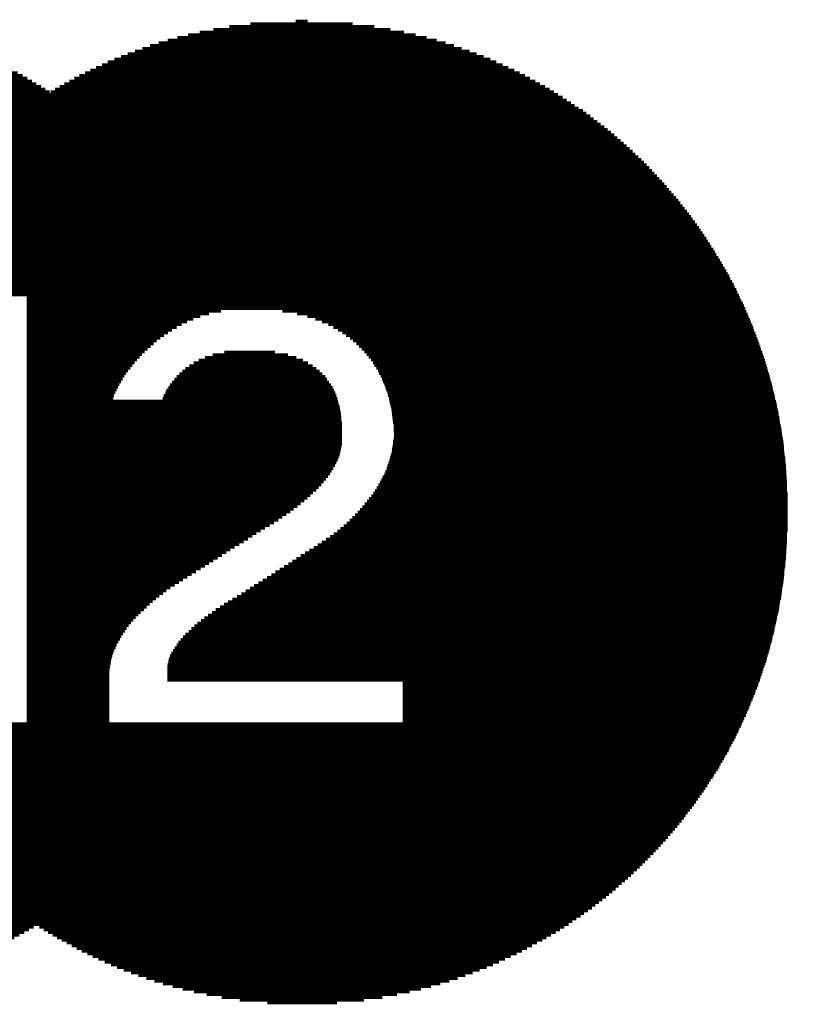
# Model space of a CAD drawing. Extents: x -1.3 to 24.2, y -3.9 to 39.2.
# Tile 15 of 30: x 11.3 to 16.3, y 10 to 16.4. Entities that reach past the tile are written whole.
import ezdxf

# ---------------------------------------------------------------- set-up
doc = ezdxf.new("R2010")
doc.units = 0
doc.layers.add('HYDROGEN_2_CLICK_V100_GTO', color=14, linetype='CONTINUOUS')

msp = doc.modelspace()

# ---------------------------------------------------------------- linework, layer by layer
at = {"layer": 'HYDROGEN_2_CLICK_V100_GTO', "const_width": 0.0889}
for points in [[(12.77112, 16.32712), (13.44168, 16.32712)], [(12.77112, 16.32712), (13.44168, 16.32712)], [(13.0683, 16.3449), (13.14704, 16.3449)], [(13.0683, 16.3449), (13.14704, 16.3449)], [(12.36472, 16.256), (13.85316, 16.256)], [(12.36472, 16.256), (13.85316, 16.256)], [(12.44092, 16.27378), (13.77696, 16.27378)], [(12.44092, 16.27378), (13.77696, 16.27378)], [(12.52982, 16.29156), (13.68806, 16.29156)], [(12.52982, 16.29156), (13.68806, 16.29156)], [(12.63396, 16.30934), (13.58392, 16.30934)], [(12.63396, 16.30934), (13.58392, 16.30934)], [(12.1158, 16.18488), (14.10462, 16.18488)], [(12.1158, 16.18488), (14.10462, 16.18488)], [(12.17168, 16.20266), (14.04874, 16.20266)], [(12.17168, 16.20266), (14.04874, 16.20266)], [(12.2301, 16.22044), (13.99032, 16.22044)], [(12.2301, 16.22044), (13.99032, 16.22044)], [(12.2936, 16.23822), (13.92428, 16.23822)], [(12.2936, 16.23822), (13.92428, 16.23822)], [(11.96848, 16.13154), (14.25194, 16.13154)], [(11.96848, 16.13154), (14.25194, 16.13154)], [(12.01674, 16.14932), (14.20622, 16.14932)], [(12.01674, 16.14932), (14.20622, 16.14932)], [(12.065, 16.1671), (14.15542, 16.1671)], [(12.065, 16.1671), (14.15542, 16.1671)], [(11.80084, 16.06042), (14.42212, 16.06042)], [(11.80084, 16.06042), (14.42212, 16.06042)], [(11.83894, 16.0782), (14.38148, 16.0782)], [(11.83894, 16.0782), (14.38148, 16.0782)], [(11.88212, 16.09598), (14.34084, 16.09598)], [(11.88212, 16.09598), (14.34084, 16.09598)], [(11.9253, 16.11376), (14.29766, 16.11376)], [(11.9253, 16.11376), (14.29766, 16.11376)], [(8.16864, 15.9893), (11.28268, 15.9893)], [(8.16864, 15.9893), (11.28268, 15.9893)], [(8.19912, 16.00708), (11.24966, 16.00708)], [(8.19912, 16.00708), (11.24966, 16.00708)], [(11.65352, 15.9893), (14.56944, 15.9893)], [(11.65352, 15.9893), (14.56944, 15.9893)], [(11.68908, 16.00708), (14.53388, 16.00708)], [(11.68908, 16.00708), (14.53388, 16.00708)], [(11.72464, 16.02486), (14.49832, 16.02486)], [(11.72464, 16.02486), (14.49832, 16.02486)], [(11.76274, 16.04264), (14.46022, 16.04264)], [(11.76274, 16.04264), (14.46022, 16.04264)], [(8.0772, 15.93596), (11.37158, 15.93596)], [(8.0772, 15.93596), (11.37158, 15.93596)], [(8.10768, 15.95374), (11.34364, 15.95374)], [(8.10768, 15.95374), (11.34364, 15.95374)], [(8.13562, 15.97152), (11.31316, 15.97152)], [(8.13562, 15.97152), (11.31316, 15.97152)], [(11.55446, 15.93596), (14.66596, 15.93596)], [(11.55446, 15.93596), (14.66596, 15.93596)], [(11.58748, 15.95374), (14.63548, 15.95374)], [(11.58748, 15.95374), (14.63548, 15.95374)], [(11.6205, 15.97152), (14.60246, 15.97152)], [(11.6205, 15.97152), (14.60246, 15.97152)], [(7.96544, 15.86484), (14.78534, 15.86484)], [(7.96544, 15.86484), (14.78534, 15.86484)], [(7.99338, 15.88262), (11.45794, 15.88262)], [(7.99338, 15.88262), (11.45794, 15.88262)], [(8.01878, 15.9004), (11.43, 15.9004)], [(8.01878, 15.9004), (11.43, 15.9004)], [(8.04926, 15.91818), (11.40206, 15.91818)], [(8.04926, 15.91818), (11.40206, 15.91818)], [(11.46556, 15.88262), (14.7574, 15.88262)], [(11.46556, 15.88262), (14.7574, 15.88262)], [(11.4935, 15.9004), (14.72946, 15.9004)], [(11.4935, 15.9004), (14.72946, 15.9004)], [(11.52398, 15.91818), (14.69898, 15.91818)], [(11.52398, 15.91818), (14.69898, 15.91818)], [(7.8867, 15.8115), (14.86916, 15.8115)], [(7.8867, 15.8115), (14.86916, 15.8115)], [(7.9121, 15.82928), (14.84122, 15.82928)], [(7.9121, 15.82928), (14.84122, 15.82928)], [(7.94004, 15.84706), (14.81582, 15.84706)], [(7.94004, 15.84706), (14.81582, 15.84706)], [(7.79272, 15.74292), (14.97076, 15.74292)], [(7.79272, 15.74292), (14.97076, 15.74292)], [(7.81558, 15.7607), (14.9479, 15.7607)], [(7.81558, 15.7607), (14.9479, 15.7607)], [(7.83844, 15.77594), (14.91996, 15.77594)], [(7.83844, 15.77594), (14.91996, 15.77594)], [(7.86384, 15.79372), (14.89456, 15.79372)], [(7.86384, 15.79372), (14.89456, 15.79372)], [(7.70128, 15.6718), (15.06474, 15.6718)], [(7.70128, 15.6718), (15.06474, 15.6718)], [(7.72414, 15.68958), (15.04188, 15.68958)], [(7.72414, 15.68958), (15.04188, 15.68958)], [(7.747, 15.70736), (15.01902, 15.70736)], [(7.747, 15.70736), (15.01902, 15.70736)], [(7.76986, 15.72514), (14.99616, 15.72514)], [(7.76986, 15.72514), (14.99616, 15.72514)], [(7.64032, 15.61846), (15.13078, 15.61846)], [(7.64032, 15.61846), (15.13078, 15.61846)], [(7.66064, 15.63624), (15.11046, 15.63624)], [(7.66064, 15.63624), (15.11046, 15.63624)], [(7.68096, 15.65402), (15.0876, 15.65402)], [(7.68096, 15.65402), (15.0876, 15.65402)], [(7.56158, 15.54734), (15.2146, 15.54734)], [(7.56158, 15.54734), (15.2146, 15.54734)], [(7.57936, 15.56512), (15.19428, 15.56512)], [(7.57936, 15.56512), (15.19428, 15.56512)], [(7.59968, 15.5829), (15.17396, 15.5829)], [(7.59968, 15.5829), (15.17396, 15.5829)], [(7.62, 15.60068), (15.15364, 15.60068)], [(7.62, 15.60068), (15.15364, 15.60068)], [(7.48792, 15.47622), (15.2908, 15.47622)], [(7.48792, 15.47622), (15.2908, 15.47622)], [(7.5057, 15.494), (15.27302, 15.494)], [(7.5057, 15.494), (15.27302, 15.494)], [(7.52348, 15.51178), (15.2527, 15.51178)], [(7.52348, 15.51178), (15.2527, 15.51178)], [(7.54126, 15.52956), (15.23492, 15.52956)], [(7.54126, 15.52956), (15.23492, 15.52956)], [(7.43458, 15.42288), (15.34668, 15.42288)], [(7.43458, 15.42288), (15.34668, 15.42288)], [(7.45236, 15.44066), (15.3289, 15.44066)], [(7.45236, 15.44066), (15.3289, 15.44066)], [(7.47014, 15.45844), (15.31112, 15.45844)], [(7.47014, 15.45844), (15.31112, 15.45844)], [(7.36854, 15.35176), (15.41526, 15.35176)], [(7.36854, 15.35176), (15.41526, 15.35176)], [(7.38378, 15.36954), (15.40002, 15.36954)], [(7.38378, 15.36954), (15.40002, 15.36954)], [(7.40156, 15.38732), (15.38224, 15.38732)], [(7.40156, 15.38732), (15.38224, 15.38732)], [(7.4168, 15.4051), (15.36446, 15.4051)], [(7.4168, 15.4051), (15.36446, 15.4051)], [(7.30504, 15.28064), (15.4813, 15.28064)], [(7.30504, 15.28064), (15.4813, 15.28064)], [(7.32028, 15.29842), (15.46606, 15.29842)], [(7.32028, 15.29842), (15.46606, 15.29842)], [(7.33552, 15.3162), (15.44828, 15.3162)], [(7.33552, 15.3162), (15.44828, 15.3162)], [(7.3533, 15.33398), (15.43304, 15.33398)], [(7.3533, 15.33398), (15.43304, 15.33398)], [(7.26186, 15.2273), (15.52702, 15.2273)], [(7.26186, 15.2273), (15.52702, 15.2273)], [(7.2771, 15.24508), (15.51178, 15.24508)], [(7.2771, 15.24508), (15.51178, 15.24508)], [(7.2898, 15.26286), (15.49654, 15.26286)], [(7.2898, 15.26286), (15.49654, 15.26286)], [(7.20598, 15.15618), (15.58544, 15.15618)], [(7.20598, 15.15618), (15.58544, 15.15618)], [(7.21868, 15.17396), (15.57274, 15.17396)], [(7.21868, 15.17396), (15.57274, 15.17396)], [(7.23392, 15.19174), (15.5575, 15.19174)], [(7.23392, 15.19174), (15.5575, 15.19174)], [(7.24662, 15.20952), (15.54226, 15.20952)], [(7.24662, 15.20952), (15.54226, 15.20952)], [(7.16534, 15.10284), (15.62862, 15.10284)], [(7.16534, 15.10284), (15.62862, 15.10284)], [(7.17804, 15.12062), (15.61338, 15.12062)], [(7.17804, 15.12062), (15.61338, 15.12062)], [(7.19074, 15.1384), (15.60068, 15.1384)], [(7.19074, 15.1384), (15.60068, 15.1384)], [(7.11454, 15.03172), (15.68196, 15.03172)], [(7.11454, 15.03172), (15.68196, 15.03172)], [(7.12724, 15.0495), (15.66672, 15.0495)], [(7.12724, 15.0495), (15.66672, 15.0495)], [(7.13994, 15.06728), (15.65402, 15.06728)], [(7.13994, 15.06728), (15.65402, 15.06728)], [(7.15264, 15.08506), (15.64132, 15.08506)], [(7.15264, 15.08506), (15.64132, 15.08506)], [(7.06628, 14.9606), (15.73022, 14.9606)], [(7.06628, 14.9606), (15.73022, 14.9606)], [(7.07898, 14.97838), (15.71752, 14.97838)], [(7.07898, 14.97838), (15.71752, 14.97838)], [(7.08914, 14.99616), (15.70736, 14.99616)], [(7.08914, 14.99616), (15.70736, 14.99616)], [(7.10184, 15.01394), (15.69466, 15.01394)], [(7.10184, 15.01394), (15.69466, 15.01394)], [(7.03326, 14.90726), (15.76578, 14.90726)], [(7.03326, 14.90726), (15.76578, 14.90726)], [(7.04342, 14.92504), (15.75562, 14.92504)], [(7.04342, 14.92504), (15.75562, 14.92504)], [(7.05358, 14.94282), (15.74292, 14.94282)], [(7.05358, 14.94282), (15.74292, 14.94282)], [(6.99008, 14.83614), (15.8115, 14.83614)], [(6.99008, 14.83614), (15.8115, 14.83614)], [(7.00024, 14.85392), (15.80134, 14.85392)], [(7.00024, 14.85392), (15.80134, 14.85392)], [(7.0104, 14.8717), (15.78864, 14.8717)], [(7.0104, 14.8717), (15.78864, 14.8717)], [(7.02056, 14.88948), (15.77848, 14.88948)], [(7.02056, 14.88948), (15.77848, 14.88948)], [(6.95706, 14.7828), (15.84452, 14.7828)], [(6.95706, 14.7828), (15.84452, 14.7828)], [(6.96722, 14.80058), (15.83436, 14.80058)], [(6.96722, 14.80058), (15.83436, 14.80058)], [(6.97738, 14.81836), (15.82166, 14.81836)], [(6.97738, 14.81836), (15.82166, 14.81836)], [(6.91896, 14.71168), (15.88516, 14.71168)], [(6.91896, 14.71168), (15.88516, 14.71168)], [(6.92912, 14.72946), (15.875, 14.72946)], [(6.92912, 14.72946), (15.875, 14.72946)], [(6.93928, 14.74724), (15.86484, 14.74724)], [(6.93928, 14.74724), (15.86484, 14.74724)], [(6.94944, 14.76502), (15.85468, 14.76502)], [(6.94944, 14.76502), (15.85468, 14.76502)], [(6.8834, 14.6431), (15.92326, 14.6431)], [(6.8834, 14.6431), (15.92326, 14.6431)], [(6.89102, 14.66088), (15.9131, 14.66088)], [(6.89102, 14.66088), (15.9131, 14.66088)], [(6.90118, 14.67866), (15.90548, 14.67866)], [(6.90118, 14.67866), (15.90548, 14.67866)], [(6.9088, 14.6939), (15.89532, 14.6939)], [(6.9088, 14.6939), (15.89532, 14.6939)], [(6.87324, 14.62532), (15.93342, 14.62532)], [(6.87324, 14.62532), (15.93342, 14.62532)], [(11.30808, 14.60754), (15.94104, 14.60754)], [(11.30808, 14.60754), (15.94104, 14.60754)], [(11.30808, 14.58976), (15.9512, 14.58976)], [(11.30808, 14.58976), (15.9512, 14.58976)], [(11.30808, 14.57198), (15.95882, 14.57198)], [(11.30808, 14.57198), (15.95882, 14.57198)], [(11.30808, 14.5542), (15.96898, 14.5542)], [(11.30808, 14.5542), (15.96898, 14.5542)], [(11.30808, 14.53642), (15.9766, 14.53642)], [(11.30808, 14.53642), (15.9766, 14.53642)], [(11.30808, 14.51864), (12.58062, 14.51864)], [(11.30808, 14.51864), (12.58062, 14.51864)], [(12.98194, 14.51864), (15.98422, 14.51864)], [(12.98194, 14.51864), (15.98422, 14.51864)], [(11.30808, 14.50086), (12.50188, 14.50086)], [(11.30808, 14.50086), (12.50188, 14.50086)], [(11.30808, 14.48308), (12.44346, 14.48308)], [(11.30808, 14.48308), (12.44346, 14.48308)], [(11.30808, 14.4653), (12.39774, 14.4653)], [(11.30808, 14.4653), (12.39774, 14.4653)], [(11.30808, 14.44752), (12.3571, 14.44752)], [(11.30808, 14.44752), (12.3571, 14.44752)], [(13.07592, 14.50086), (15.99438, 14.50086)], [(13.07592, 14.50086), (15.99438, 14.50086)], [(13.1445, 14.48308), (16.002, 14.48308)], [(13.1445, 14.48308), (16.002, 14.48308)], [(13.19784, 14.4653), (16.00962, 14.4653)], [(13.19784, 14.4653), (16.00962, 14.4653)], [(13.24102, 14.44752), (16.01724, 14.44752)], [(13.24102, 14.44752), (16.01724, 14.44752)], [(11.30808, 14.42974), (12.32154, 14.42974)], [(11.30808, 14.42974), (12.32154, 14.42974)], [(11.30808, 14.41196), (12.28852, 14.41196)], [(11.30808, 14.41196), (12.28852, 14.41196)], [(11.30808, 14.39418), (12.25804, 14.39418)], [(11.30808, 14.39418), (12.25804, 14.39418)], [(13.28166, 14.42974), (16.02486, 14.42974)], [(13.28166, 14.42974), (16.02486, 14.42974)], [(13.31468, 14.41196), (16.03248, 14.41196)], [(13.31468, 14.41196), (16.03248, 14.41196)], [(13.34516, 14.39418), (16.0401, 14.39418)], [(13.34516, 14.39418), (16.0401, 14.39418)], [(11.30808, 14.3764), (12.23264, 14.3764)], [(11.30808, 14.3764), (12.23264, 14.3764)], [(11.30808, 14.35862), (12.20724, 14.35862)], [(11.30808, 14.35862), (12.20724, 14.35862)], [(11.30808, 14.34084), (12.18184, 14.34084)], [(11.30808, 14.34084), (12.18184, 14.34084)], [(11.30808, 14.32306), (12.15898, 14.32306)], [(11.30808, 14.32306), (12.15898, 14.32306)], [(13.3731, 14.3764), (16.04772, 14.3764)], [(13.3731, 14.3764), (16.04772, 14.3764)], [(13.3985, 14.35862), (16.05534, 14.35862)], [(13.3985, 14.35862), (16.05534, 14.35862)], [(13.4239, 14.34084), (16.06296, 14.34084)], [(13.4239, 14.34084), (16.06296, 14.34084)], [(13.44422, 14.32306), (16.06804, 14.32306)], [(13.44422, 14.32306), (16.06804, 14.32306)], [(11.30808, 14.30528), (12.13866, 14.30528)], [(11.30808, 14.30528), (12.13866, 14.30528)], [(11.30808, 14.2875), (12.11834, 14.2875)], [(11.30808, 14.2875), (12.11834, 14.2875)], [(11.30808, 14.26972), (12.10056, 14.26972)], [(11.30808, 14.26972), (12.10056, 14.26972)], [(11.30808, 14.25194), (12.08024, 14.25194)], [(11.30808, 14.25194), (12.08024, 14.25194)], [(13.46454, 14.30528), (16.07566, 14.30528)], [(13.46454, 14.30528), (16.07566, 14.30528)], [(13.48232, 14.2875), (16.08328, 14.2875)], [(13.48232, 14.2875), (16.08328, 14.2875)], [(13.5001, 14.26972), (16.08836, 14.26972)], [(13.5001, 14.26972), (16.08836, 14.26972)], [(13.51788, 14.25194), (16.09598, 14.25194)], [(13.51788, 14.25194), (16.09598, 14.25194)], [(11.30808, 14.23416), (12.06246, 14.23416)], [(11.30808, 14.23416), (12.06246, 14.23416)], [(11.30808, 14.21638), (12.04722, 14.21638)], [(11.30808, 14.21638), (12.04722, 14.21638)], [(11.30808, 14.1986), (12.02944, 14.1986)], [(11.30808, 14.1986), (12.02944, 14.1986)], [(13.53312, 14.23416), (16.10106, 14.23416)], [(13.53312, 14.23416), (16.10106, 14.23416)], [(13.54582, 14.21638), (16.10868, 14.21638)], [(13.54582, 14.21638), (16.10868, 14.21638)], [(13.56106, 14.1986), (16.11376, 14.1986)], [(13.56106, 14.1986), (16.11376, 14.1986)], [(11.30808, 14.18082), (12.0142, 14.18082)], [(11.30808, 14.18082), (12.0142, 14.18082)], [(11.30808, 14.16304), (11.99896, 14.16304)], [(11.30808, 14.16304), (11.99896, 14.16304)], [(11.30808, 14.14526), (11.98626, 14.14526)], [(11.30808, 14.14526), (11.98626, 14.14526)], [(11.30808, 14.12748), (11.97102, 14.12748)], [(11.30808, 14.12748), (11.97102, 14.12748)], [(12.4333, 14.12748), (13.11656, 14.12748)], [(12.4333, 14.12748), (13.11656, 14.12748)], [(12.47394, 14.14526), (13.07338, 14.14526)], [(12.47394, 14.14526), (13.07338, 14.14526)], [(12.52474, 14.16304), (13.0175, 14.16304)], [(12.52474, 14.16304), (13.0175, 14.16304)], [(12.60094, 14.18082), (12.93368, 14.18082)], [(12.60094, 14.18082), (12.93368, 14.18082)], [(13.57376, 14.18082), (16.12138, 14.18082)], [(13.57376, 14.18082), (16.12138, 14.18082)], [(13.58392, 14.16304), (16.12646, 14.16304)], [(13.58392, 14.16304), (16.12646, 14.16304)], [(13.59662, 14.14526), (16.13154, 14.14526)], [(13.59662, 14.14526), (16.13154, 14.14526)], [(13.60678, 14.12748), (16.13916, 14.12748)], [(13.60678, 14.12748), (16.13916, 14.12748)], [(11.30808, 14.1097), (11.95832, 14.1097)], [(11.30808, 14.1097), (11.95832, 14.1097)], [(11.30808, 14.09192), (11.94816, 14.09192)], [(11.30808, 14.09192), (11.94816, 14.09192)], [(11.30808, 14.07414), (11.93546, 14.07414)], [(11.30808, 14.07414), (11.93546, 14.07414)], [(12.34694, 14.07414), (13.20292, 14.07414)], [(12.34694, 14.07414), (13.20292, 14.07414)], [(12.37234, 14.09192), (13.18006, 14.09192)], [(12.37234, 14.09192), (13.18006, 14.09192)], [(12.40028, 14.1097), (13.14958, 14.1097)], [(12.40028, 14.1097), (13.14958, 14.1097)], [(13.6144, 14.1097), (16.14424, 14.1097)], [(13.6144, 14.1097), (16.14424, 14.1097)], [(13.62456, 14.09192), (16.14932, 14.09192)], [(13.62456, 14.09192), (16.14932, 14.09192)], [(13.63218, 14.07414), (16.1544, 14.07414)], [(13.63218, 14.07414), (16.1544, 14.07414)], [(11.30808, 14.05636), (11.9253, 14.05636)], [(11.30808, 14.05636), (11.9253, 14.05636)], [(11.30808, 14.03858), (11.91514, 14.03858)], [(11.30808, 14.03858), (11.91514, 14.03858)], [(11.30808, 14.0208), (11.90498, 14.0208)], [(11.30808, 14.0208), (11.90498, 14.0208)], [(11.30808, 14.00302), (11.89736, 14.00302)], [(11.30808, 14.00302), (11.89736, 14.00302)], [(12.27328, 14.00302), (13.27404, 14.00302)], [(12.27328, 14.00302), (13.27404, 14.00302)], [(12.28852, 14.0208), (13.26134, 14.0208)], [(12.28852, 14.0208), (13.26134, 14.0208)], [(12.3063, 14.03858), (13.24356, 14.03858)], [(12.3063, 14.03858), (13.24356, 14.03858)], [(12.32662, 14.05636), (13.22578, 14.05636)], [(12.32662, 14.05636), (13.22578, 14.05636)], [(13.6398, 14.05636), (16.15948, 14.05636)], [(13.6398, 14.05636), (16.15948, 14.05636)], [(13.64742, 14.03858), (16.16456, 14.03858)], [(13.64742, 14.03858), (16.16456, 14.03858)], [(13.65504, 14.0208), (16.16964, 14.0208)], [(13.65504, 14.0208), (16.16964, 14.0208)], [(13.66012, 14.00302), (16.17472, 14.00302)], [(13.66012, 14.00302), (16.17472, 14.00302)], [(11.30808, 13.98524), (11.8872, 13.98524)], [(11.30808, 13.98524), (11.8872, 13.98524)], [(11.30808, 13.96746), (11.87958, 13.96746)], [(11.30808, 13.96746), (11.87958, 13.96746)], [(11.30808, 13.94968), (11.8745, 13.94968)], [(11.30808, 13.94968), (11.8745, 13.94968)], [(11.30808, 13.9319), (11.86688, 13.9319)], [(11.30808, 13.9319), (11.86688, 13.9319)], [(12.22248, 13.9319), (13.31976, 13.9319)], [(12.22248, 13.9319), (13.31976, 13.9319)], [(12.23518, 13.94968), (13.3096, 13.94968)], [(12.23518, 13.94968), (13.3096, 13.94968)], [(12.24534, 13.96746), (13.29944, 13.96746)], [(12.24534, 13.96746), (13.29944, 13.96746)], [(12.25804, 13.98524), (13.28674, 13.98524)], [(12.25804, 13.98524), (13.28674, 13.98524)], [(13.66774, 13.98524), (16.1798, 13.98524)], [(13.66774, 13.98524), (16.1798, 13.98524)], [(13.67282, 13.96746), (16.18488, 13.96746)], [(13.67282, 13.96746), (16.18488, 13.96746)], [(13.6779, 13.94968), (16.18996, 13.94968)], [(13.6779, 13.94968), (16.18996, 13.94968)], [(13.68044, 13.9319), (16.1925, 13.9319)], [(13.68044, 13.9319), (16.1925, 13.9319)], [(11.30808, 13.91412), (11.8618, 13.91412)], [(11.30808, 13.91412), (11.8618, 13.91412)], [(11.30808, 13.89634), (11.85672, 13.89634)], [(11.30808, 13.89634), (11.85672, 13.89634)], [(11.30808, 13.87856), (11.85164, 13.87856)], [(11.30808, 13.87856), (11.85164, 13.87856)], [(12.19708, 13.87856), (13.34008, 13.87856)], [(12.19708, 13.87856), (13.34008, 13.87856)], [(12.2047, 13.89634), (13.335, 13.89634)], [(12.2047, 13.89634), (13.335, 13.89634)], [(12.21486, 13.91412), (13.32738, 13.91412)], [(12.21486, 13.91412), (13.32738, 13.91412)], [(13.68552, 13.91412), (16.19758, 13.91412)], [(13.68552, 13.91412), (16.19758, 13.91412)], [(13.6906, 13.89634), (16.20266, 13.89634)], [(13.6906, 13.89634), (16.20266, 13.89634)], [(13.69314, 13.87856), (16.2052, 13.87856)], [(13.69314, 13.87856), (16.2052, 13.87856)], [(11.30808, 13.86078), (13.34516, 13.86078)], [(11.30808, 13.86078), (13.34516, 13.86078)], [(11.30808, 13.843), (13.35024, 13.843)], [(11.30808, 13.843), (13.35024, 13.843)], [(11.30808, 13.82522), (13.35532, 13.82522)], [(11.30808, 13.82522), (13.35532, 13.82522)], [(11.30808, 13.80744), (13.35786, 13.80744)], [(11.30808, 13.80744), (13.35786, 13.80744)], [(13.69568, 13.86078), (16.21028, 13.86078)], [(13.69568, 13.86078), (16.21028, 13.86078)], [(13.69822, 13.843), (16.21536, 13.843)], [(13.69822, 13.843), (16.21536, 13.843)], [(13.70076, 13.82522), (16.2179, 13.82522)], [(13.70076, 13.82522), (16.2179, 13.82522)], [(13.7033, 13.80744), (16.22298, 13.80744)], [(13.7033, 13.80744), (16.22298, 13.80744)], [(11.30808, 13.78966), (13.36294, 13.78966)], [(11.30808, 13.78966), (13.36294, 13.78966)], [(11.30808, 13.77188), (13.36548, 13.77188)], [(11.30808, 13.77188), (13.36548, 13.77188)], [(11.30808, 13.7541), (13.36802, 13.7541)], [(11.30808, 13.7541), (13.36802, 13.7541)], [(11.30808, 13.73632), (13.36802, 13.73632)], [(11.30808, 13.73632), (13.36802, 13.73632)], [(13.70584, 13.78966), (16.22552, 13.78966)], [(13.70584, 13.78966), (16.22552, 13.78966)], [(13.70838, 13.77188), (16.22806, 13.77188)], [(13.70838, 13.77188), (16.22806, 13.77188)], [(13.70838, 13.7541), (16.23314, 13.7541)], [(13.70838, 13.7541), (16.23314, 13.7541)], [(13.70838, 13.73632), (16.23568, 13.73632)], [(13.70838, 13.73632), (16.23568, 13.73632)], [(11.30808, 13.71854), (13.37056, 13.71854)], [(11.30808, 13.71854), (13.37056, 13.71854)], [(11.30808, 13.70076), (13.37056, 13.70076)], [(11.30808, 13.70076), (13.37056, 13.70076)], [(11.30808, 13.68298), (13.37056, 13.68298)], [(11.30808, 13.68298), (13.37056, 13.68298)], [(13.71092, 13.71854), (16.23822, 13.71854)], [(13.71092, 13.71854), (16.23822, 13.71854)], [(13.71092, 13.70076), (16.24076, 13.70076)], [(13.71092, 13.70076), (16.24076, 13.70076)], [(13.71092, 13.68298), (16.24584, 13.68298)], [(13.71092, 13.68298), (16.24584, 13.68298)], [(11.30808, 13.6652), (13.37056, 13.6652)], [(11.30808, 13.6652), (13.37056, 13.6652)], [(11.30808, 13.64742), (13.37056, 13.64742)], [(11.30808, 13.64742), (13.37056, 13.64742)], [(11.30808, 13.62964), (13.36802, 13.62964)], [(11.30808, 13.62964), (13.36802, 13.62964)], [(11.30808, 13.6144), (13.36548, 13.6144)], [(11.30808, 13.6144), (13.36548, 13.6144)], [(13.70838, 13.6144), (16.256, 13.6144)], [(13.70838, 13.6144), (16.256, 13.6144)], [(13.71092, 13.6652), (16.24838, 13.6652)], [(13.71092, 13.6652), (16.24838, 13.6652)], [(13.71092, 13.64742), (16.25092, 13.64742)], [(13.71092, 13.64742), (16.25092, 13.64742)], [(13.71092, 13.62964), (16.25346, 13.62964)], [(13.71092, 13.62964), (16.25346, 13.62964)], [(11.30808, 13.59662), (13.3604, 13.59662)], [(11.30808, 13.59662), (13.3604, 13.59662)], [(11.30808, 13.57884), (13.35532, 13.57884)], [(11.30808, 13.57884), (13.35532, 13.57884)], [(11.30808, 13.56106), (13.35024, 13.56106)], [(11.30808, 13.56106), (13.35024, 13.56106)], [(11.30808, 13.54328), (13.34262, 13.54328)], [(11.30808, 13.54328), (13.34262, 13.54328)], [(13.69822, 13.54328), (16.26362, 13.54328)], [(13.69822, 13.54328), (16.26362, 13.54328)], [(13.70076, 13.56106), (16.26362, 13.56106)], [(13.70076, 13.56106), (16.26362, 13.56106)], [(13.70584, 13.59662), (16.25854, 13.59662)], [(13.70584, 13.59662), (16.25854, 13.59662)], [(13.70584, 13.57884), (16.26108, 13.57884)], [(13.70584, 13.57884), (16.26108, 13.57884)], [(11.30808, 13.5255), (13.335, 13.5255)], [(11.30808, 13.5255), (13.335, 13.5255)], [(11.30808, 13.50772), (13.32484, 13.50772)], [(11.30808, 13.50772), (13.32484, 13.50772)], [(11.30808, 13.48994), (13.31468, 13.48994)], [(11.30808, 13.48994), (13.31468, 13.48994)], [(13.68552, 13.48994), (16.27124, 13.48994)], [(13.68552, 13.48994), (16.27124, 13.48994)], [(13.6906, 13.50772), (16.2687, 13.50772)], [(13.6906, 13.50772), (16.2687, 13.50772)], [(13.69568, 13.5255), (16.26616, 13.5255)], [(13.69568, 13.5255), (16.26616, 13.5255)], [(11.30808, 13.47216), (13.30452, 13.47216)], [(11.30808, 13.47216), (13.30452, 13.47216)], [(11.30808, 13.45438), (13.29182, 13.45438)], [(11.30808, 13.45438), (13.29182, 13.45438)], [(11.30808, 13.4366), (13.27912, 13.4366)], [(11.30808, 13.4366), (13.27912, 13.4366)], [(11.30808, 13.41882), (13.26642, 13.41882)], [(11.30808, 13.41882), (13.26642, 13.41882)], [(13.66266, 13.41882), (16.27632, 13.41882)], [(13.66266, 13.41882), (16.27632, 13.41882)], [(13.66774, 13.4366), (16.27632, 13.4366)], [(13.66774, 13.4366), (16.27632, 13.4366)], [(13.67536, 13.45438), (16.27378, 13.45438)], [(13.67536, 13.45438), (16.27378, 13.45438)], [(13.68044, 13.47216), (16.27124, 13.47216)], [(13.68044, 13.47216), (16.27124, 13.47216)], [(11.30808, 13.40104), (13.25118, 13.40104)], [(11.30808, 13.40104), (13.25118, 13.40104)], [(11.30808, 13.38326), (13.23594, 13.38326)], [(11.30808, 13.38326), (13.23594, 13.38326)], [(11.30808, 13.36548), (13.21816, 13.36548)], [(11.30808, 13.36548), (13.21816, 13.36548)], [(13.63726, 13.36548), (16.2814, 13.36548)], [(13.63726, 13.36548), (16.2814, 13.36548)], [(13.64742, 13.38326), (16.27886, 13.38326)], [(13.64742, 13.38326), (16.27886, 13.38326)], [(13.65504, 13.40104), (16.27886, 13.40104)], [(13.65504, 13.40104), (16.27886, 13.40104)], [(11.30808, 13.3477), (13.20292, 13.3477)], [(11.30808, 13.3477), (13.20292, 13.3477)], [(11.30808, 13.32992), (13.1826, 13.32992)], [(11.30808, 13.32992), (13.1826, 13.32992)], [(11.30808, 13.31214), (13.16482, 13.31214)], [(11.30808, 13.31214), (13.16482, 13.31214)], [(11.30808, 13.29436), (13.1445, 13.29436)], [(11.30808, 13.29436), (13.1445, 13.29436)], [(13.59916, 13.29436), (16.28394, 13.29436)], [(13.59916, 13.29436), (16.28394, 13.29436)], [(13.60932, 13.31214), (16.28394, 13.31214)], [(13.60932, 13.31214), (16.28394, 13.31214)], [(13.61948, 13.32992), (16.28394, 13.32992)], [(13.61948, 13.32992), (16.28394, 13.32992)], [(13.62964, 13.3477), (16.2814, 13.3477)], [(13.62964, 13.3477), (16.2814, 13.3477)], [(11.30808, 13.27658), (13.12418, 13.27658)], [(11.30808, 13.27658), (13.12418, 13.27658)], [(11.30808, 13.2588), (13.10132, 13.2588)], [(11.30808, 13.2588), (13.10132, 13.2588)], [(11.30808, 13.24102), (13.07846, 13.24102)], [(11.30808, 13.24102), (13.07846, 13.24102)], [(11.30808, 13.22324), (13.0556, 13.22324)], [(11.30808, 13.22324), (13.0556, 13.22324)], [(13.54836, 13.22324), (16.28648, 13.22324)], [(13.54836, 13.22324), (16.28648, 13.22324)], [(13.5636, 13.24102), (16.28648, 13.24102)], [(13.5636, 13.24102), (16.28648, 13.24102)], [(13.5763, 13.2588), (16.28648, 13.2588)], [(13.5763, 13.2588), (16.28648, 13.2588)], [(13.58646, 13.27658), (16.28394, 13.27658)], [(13.58646, 13.27658), (16.28394, 13.27658)], [(11.30808, 13.20546), (13.03274, 13.20546)], [(11.30808, 13.20546), (13.03274, 13.20546)], [(11.30808, 13.18768), (13.00734, 13.18768)], [(11.30808, 13.18768), (13.00734, 13.18768)], [(11.30808, 13.1699), (12.98194, 13.1699)], [(11.30808, 13.1699), (12.98194, 13.1699)], [(13.50518, 13.1699), (16.28648, 13.1699)], [(13.50518, 13.1699), (16.28648, 13.1699)], [(13.52042, 13.18768), (16.28648, 13.18768)], [(13.52042, 13.18768), (16.28648, 13.18768)], [(13.53566, 13.20546), (16.28648, 13.20546)], [(13.53566, 13.20546), (16.28648, 13.20546)], [(11.30808, 13.15212), (12.954, 13.15212)], [(11.30808, 13.15212), (12.954, 13.15212)], [(11.30808, 13.13434), (12.92606, 13.13434)], [(11.30808, 13.13434), (12.92606, 13.13434)], [(11.30808, 13.11656), (12.89812, 13.11656)], [(11.30808, 13.11656), (12.89812, 13.11656)], [(11.30808, 13.09878), (12.86764, 13.09878)], [(11.30808, 13.09878), (12.86764, 13.09878)], [(13.43914, 13.09878), (16.28648, 13.09878)], [(13.43914, 13.09878), (16.28648, 13.09878)], [(13.45692, 13.11656), (16.28648, 13.11656)], [(13.45692, 13.11656), (16.28648, 13.11656)], [(13.4747, 13.13434), (16.28648, 13.13434)], [(13.4747, 13.13434), (16.28648, 13.13434)], [(13.48994, 13.15212), (16.28648, 13.15212)], [(13.48994, 13.15212), (16.28648, 13.15212)], [(11.30808, 13.081), (12.8397, 13.081)], [(11.30808, 13.081), (12.8397, 13.081)], [(11.30808, 13.06322), (12.81176, 13.06322)], [(11.30808, 13.06322), (12.81176, 13.06322)], [(11.30808, 13.04544), (12.78382, 13.04544)], [(11.30808, 13.04544), (12.78382, 13.04544)], [(11.30808, 13.02766), (12.75588, 13.02766)], [(11.30808, 13.02766), (12.75588, 13.02766)], [(13.3604, 13.02766), (16.28394, 13.02766)], [(13.3604, 13.02766), (16.28394, 13.02766)], [(13.38326, 13.04544), (16.28394, 13.04544)], [(13.38326, 13.04544), (16.28394, 13.04544)], [(13.40104, 13.06322), (16.28394, 13.06322)], [(13.40104, 13.06322), (16.28394, 13.06322)], [(13.42136, 13.081), (16.28648, 13.081)], [(13.42136, 13.081), (16.28648, 13.081)], [(11.30808, 13.00988), (12.72794, 13.00988)], [(11.30808, 13.00988), (12.72794, 13.00988)], [(11.30808, 12.9921), (12.7, 12.9921)], [(11.30808, 12.9921), (12.7, 12.9921)], [(11.30808, 12.97432), (12.66952, 12.97432)], [(11.30808, 12.97432), (12.66952, 12.97432)], [(13.29182, 12.97432), (16.2814, 12.97432)], [(13.29182, 12.97432), (16.2814, 12.97432)], [(13.31722, 12.9921), (16.2814, 12.9921)], [(13.31722, 12.9921), (16.2814, 12.9921)], [(13.34008, 13.00988), (16.28394, 13.00988)], [(13.34008, 13.00988), (16.28394, 13.00988)], [(11.30808, 12.95654), (12.64158, 12.95654)], [(11.30808, 12.95654), (12.64158, 12.95654)], [(11.30808, 12.93876), (12.61364, 12.93876)], [(11.30808, 12.93876), (12.61364, 12.93876)], [(11.30808, 12.92098), (12.5857, 12.92098)], [(11.30808, 12.92098), (12.5857, 12.92098)], [(11.30808, 12.9032), (12.55776, 12.9032)], [(11.30808, 12.9032), (12.55776, 12.9032)], [(13.18514, 12.9032), (16.27632, 12.9032)], [(13.18514, 12.9032), (16.27632, 12.9032)], [(13.21308, 12.92098), (16.27632, 12.92098)], [(13.21308, 12.92098), (16.27632, 12.92098)], [(13.23848, 12.93876), (16.27886, 12.93876)], [(13.23848, 12.93876), (16.27886, 12.93876)], [(13.26642, 12.95654), (16.27886, 12.95654)], [(13.26642, 12.95654), (16.27886, 12.95654)], [(11.30808, 12.88542), (12.52982, 12.88542)], [(11.30808, 12.88542), (12.52982, 12.88542)], [(11.30808, 12.86764), (12.50188, 12.86764)], [(11.30808, 12.86764), (12.50188, 12.86764)], [(11.30808, 12.84986), (12.47394, 12.84986)], [(11.30808, 12.84986), (12.47394, 12.84986)], [(13.10132, 12.84986), (16.27124, 12.84986)], [(13.10132, 12.84986), (16.27124, 12.84986)], [(13.12926, 12.86764), (16.27124, 12.86764)], [(13.12926, 12.86764), (16.27124, 12.86764)], [(13.1572, 12.88542), (16.27378, 12.88542)], [(13.1572, 12.88542), (16.27378, 12.88542)], [(11.30808, 12.83208), (12.446, 12.83208)], [(11.30808, 12.83208), (12.446, 12.83208)], [(11.30808, 12.8143), (12.41552, 12.8143)], [(11.30808, 12.8143), (12.41552, 12.8143)], [(11.30808, 12.79652), (12.38758, 12.79652)], [(11.30808, 12.79652), (12.38758, 12.79652)], [(11.30808, 12.77874), (12.35964, 12.77874)], [(11.30808, 12.77874), (12.35964, 12.77874)], [(12.9921, 12.77874), (16.26362, 12.77874)], [(12.9921, 12.77874), (16.26362, 12.77874)], [(13.02004, 12.79652), (16.26616, 12.79652)], [(13.02004, 12.79652), (16.26616, 12.79652)], [(13.04544, 12.8143), (16.26616, 12.8143)], [(13.04544, 12.8143), (16.26616, 12.8143)], [(13.07338, 12.83208), (16.2687, 12.83208)], [(13.07338, 12.83208), (16.2687, 12.83208)], [(11.30808, 12.76096), (12.3317, 12.76096)], [(11.30808, 12.76096), (12.3317, 12.76096)], [(11.30808, 12.74318), (12.30376, 12.74318)], [(11.30808, 12.74318), (12.30376, 12.74318)], [(11.30808, 12.7254), (12.27582, 12.7254)], [(11.30808, 12.7254), (12.27582, 12.7254)], [(11.30808, 12.70762), (12.24788, 12.70762)], [(11.30808, 12.70762), (12.24788, 12.70762)], [(12.88034, 12.70762), (16.25346, 12.70762)], [(12.88034, 12.70762), (16.25346, 12.70762)], [(12.90828, 12.7254), (16.256, 12.7254)], [(12.90828, 12.7254), (16.256, 12.7254)], [(12.93622, 12.74318), (16.25854, 12.74318)], [(12.93622, 12.74318), (16.25854, 12.74318)], [(12.96416, 12.76096), (16.26108, 12.76096)], [(12.96416, 12.76096), (16.26108, 12.76096)], [(11.30808, 12.68984), (12.22248, 12.68984)], [(11.30808, 12.68984), (12.22248, 12.68984)], [(11.30808, 12.67206), (12.19962, 12.67206)], [(11.30808, 12.67206), (12.19962, 12.67206)], [(11.30808, 12.65428), (12.17676, 12.65428)], [(11.30808, 12.65428), (12.17676, 12.65428)], [(12.79652, 12.65428), (16.24584, 12.65428)], [(12.79652, 12.65428), (16.24584, 12.65428)], [(12.82446, 12.67206), (16.24838, 12.67206)], [(12.82446, 12.67206), (16.24838, 12.67206)], [(12.8524, 12.68984), (16.25092, 12.68984)], [(12.8524, 12.68984), (16.25092, 12.68984)], [(11.30808, 12.6365), (12.1539, 12.6365)], [(11.30808, 12.6365), (12.1539, 12.6365)], [(11.30808, 12.61872), (12.13358, 12.61872)], [(11.30808, 12.61872), (12.13358, 12.61872)], [(11.30808, 12.60094), (12.11326, 12.60094)], [(11.30808, 12.60094), (12.11326, 12.60094)], [(11.30808, 12.58316), (12.09294, 12.58316)], [(11.30808, 12.58316), (12.09294, 12.58316)], [(12.68476, 12.58316), (16.23314, 12.58316)], [(12.68476, 12.58316), (16.23314, 12.58316)], [(12.7127, 12.60094), (16.23568, 12.60094)], [(12.7127, 12.60094), (16.23568, 12.60094)], [(12.74064, 12.61872), (16.23822, 12.61872)], [(12.74064, 12.61872), (16.23822, 12.61872)], [(12.76858, 12.6365), (16.2433, 12.6365)], [(12.76858, 12.6365), (16.2433, 12.6365)], [(11.30808, 12.56538), (12.07516, 12.56538)], [(11.30808, 12.56538), (12.07516, 12.56538)], [(11.30808, 12.5476), (12.05484, 12.5476)], [(11.30808, 12.5476), (12.05484, 12.5476)], [(11.30808, 12.53236), (12.0396, 12.53236)], [(11.30808, 12.53236), (12.0396, 12.53236)], [(11.30808, 12.51458), (12.02182, 12.51458)], [(11.30808, 12.51458), (12.02182, 12.51458)], [(12.573, 12.51458), (16.2179, 12.51458)], [(12.573, 12.51458), (16.2179, 12.51458)], [(12.5984, 12.53236), (16.22298, 12.53236)], [(12.5984, 12.53236), (16.22298, 12.53236)], [(12.62634, 12.5476), (16.22552, 12.5476)], [(12.62634, 12.5476), (16.22552, 12.5476)], [(12.65428, 12.56538), (16.2306, 12.56538)], [(12.65428, 12.56538), (16.2306, 12.56538)], [(11.30808, 12.4968), (12.00658, 12.4968)], [(11.30808, 12.4968), (12.00658, 12.4968)], [(11.30808, 12.47902), (11.99134, 12.47902)], [(11.30808, 12.47902), (11.99134, 12.47902)], [(11.30808, 12.46124), (11.9761, 12.46124)], [(11.30808, 12.46124), (11.9761, 12.46124)], [(12.49426, 12.46124), (16.20774, 12.46124)], [(12.49426, 12.46124), (16.20774, 12.46124)], [(12.51966, 12.47902), (16.21028, 12.47902)], [(12.51966, 12.47902), (16.21028, 12.47902)], [(12.54506, 12.4968), (16.21536, 12.4968)], [(12.54506, 12.4968), (16.21536, 12.4968)], [(11.30808, 12.44346), (11.9634, 12.44346)], [(11.30808, 12.44346), (11.9634, 12.44346)], [(11.30808, 12.42568), (11.9507, 12.42568)], [(11.30808, 12.42568), (11.9507, 12.42568)], [(11.30808, 12.4079), (11.938, 12.4079)], [(11.30808, 12.4079), (11.938, 12.4079)], [(11.30808, 12.39012), (11.92784, 12.39012)], [(11.30808, 12.39012), (11.92784, 12.39012)], [(12.40536, 12.39012), (16.18996, 12.39012)], [(12.40536, 12.39012), (16.18996, 12.39012)], [(12.42568, 12.4079), (16.19504, 12.4079)], [(12.42568, 12.4079), (16.19504, 12.4079)], [(12.44854, 12.42568), (16.20012, 12.42568)], [(12.44854, 12.42568), (16.20012, 12.42568)], [(12.4714, 12.44346), (16.20266, 12.44346)], [(12.4714, 12.44346), (16.20266, 12.44346)], [(11.30808, 12.37234), (11.91768, 12.37234)], [(11.30808, 12.37234), (11.91768, 12.37234)], [(11.30808, 12.35456), (11.90752, 12.35456)], [(11.30808, 12.35456), (11.90752, 12.35456)], [(11.30808, 12.33678), (11.89736, 12.33678)], [(11.30808, 12.33678), (11.89736, 12.33678)], [(11.30808, 12.319), (11.88974, 12.319)], [(11.30808, 12.319), (11.88974, 12.319)], [(12.3317, 12.319), (16.17218, 12.319)], [(12.3317, 12.319), (16.17218, 12.319)], [(12.34694, 12.33678), (16.17726, 12.33678)], [(12.34694, 12.33678), (16.17726, 12.33678)], [(12.36726, 12.35456), (16.18234, 12.35456)], [(12.36726, 12.35456), (16.18234, 12.35456)], [(12.38504, 12.37234), (16.18742, 12.37234)], [(12.38504, 12.37234), (16.18742, 12.37234)], [(11.30808, 12.30122), (11.88212, 12.30122)], [(11.30808, 12.30122), (11.88212, 12.30122)], [(11.30808, 12.28344), (11.8745, 12.28344)], [(11.30808, 12.28344), (11.8745, 12.28344)], [(11.30808, 12.26566), (11.86942, 12.26566)], [(11.30808, 12.26566), (11.86942, 12.26566)], [(12.28852, 12.26566), (16.15694, 12.26566)], [(12.28852, 12.26566), (16.15694, 12.26566)], [(12.30122, 12.28344), (16.16202, 12.28344)], [(12.30122, 12.28344), (16.16202, 12.28344)], [(12.31646, 12.30122), (16.1671, 12.30122)], [(12.31646, 12.30122), (16.1671, 12.30122)], [(11.30808, 12.24788), (11.86434, 12.24788)], [(11.30808, 12.24788), (11.86434, 12.24788)], [(11.30808, 12.2301), (11.85926, 12.2301)], [(11.30808, 12.2301), (11.85926, 12.2301)], [(11.30808, 12.21232), (11.85672, 12.21232)], [(11.30808, 12.21232), (11.85672, 12.21232)], [(11.30808, 12.19454), (11.85418, 12.19454)], [(11.30808, 12.19454), (11.85418, 12.19454)], [(12.24534, 12.19454), (16.13408, 12.19454)], [(12.24534, 12.19454), (16.13408, 12.19454)], [(12.2555, 12.21232), (16.1417, 12.21232)], [(12.2555, 12.21232), (16.1417, 12.21232)], [(12.26566, 12.2301), (16.14678, 12.2301)], [(12.26566, 12.2301), (16.14678, 12.2301)], [(12.27582, 12.24788), (16.15186, 12.24788)], [(12.27582, 12.24788), (16.15186, 12.24788)], [(11.30808, 12.17676), (11.85164, 12.17676)], [(11.30808, 12.17676), (11.85164, 12.17676)], [(11.30808, 12.15898), (11.8491, 12.15898)], [(11.30808, 12.15898), (11.8491, 12.15898)], [(11.30808, 12.1412), (11.8491, 12.1412)], [(11.30808, 12.1412), (11.8491, 12.1412)], [(12.2301, 12.1412), (16.1163, 12.1412)], [(12.2301, 12.1412), (16.1163, 12.1412)], [(12.23518, 12.15898), (16.12392, 12.15898)], [(12.23518, 12.15898), (16.12392, 12.15898)], [(12.24026, 12.17676), (16.129, 12.17676)], [(12.24026, 12.17676), (16.129, 12.17676)], [(11.30808, 12.12342), (11.8491, 12.12342)], [(11.30808, 12.12342), (11.8491, 12.12342)], [(11.30808, 12.10564), (11.8491, 12.10564)], [(11.30808, 12.10564), (11.8491, 12.10564)], [(11.30808, 12.08786), (11.8491, 12.08786)], [(11.30808, 12.08786), (11.8491, 12.08786)], [(11.30808, 12.07008), (11.8491, 12.07008)], [(11.30808, 12.07008), (11.8491, 12.07008)], [(12.22756, 12.12342), (16.11122, 12.12342)], [(12.22756, 12.12342), (16.11122, 12.12342)], [(12.22756, 12.10564), (16.10614, 12.10564)], [(12.22756, 12.10564), (16.10614, 12.10564)], [(13.76934, 12.08786), (16.09852, 12.08786)], [(13.76934, 12.08786), (16.09852, 12.08786)], [(13.76934, 12.07008), (16.09344, 12.07008)], [(13.76934, 12.07008), (16.09344, 12.07008)], [(11.30808, 12.0523), (11.8491, 12.0523)], [(11.30808, 12.0523), (11.8491, 12.0523)], [(11.30808, 12.03452), (11.8491, 12.03452)], [(11.30808, 12.03452), (11.8491, 12.03452)], [(11.30808, 12.01674), (11.8491, 12.01674)], [(11.30808, 12.01674), (11.8491, 12.01674)], [(11.30808, 11.99896), (11.8491, 11.99896)], [(11.30808, 11.99896), (11.8491, 11.99896)], [(13.76934, 12.0523), (16.08582, 12.0523)], [(13.76934, 12.0523), (16.08582, 12.0523)], [(13.76934, 12.03452), (16.0782, 12.03452)], [(13.76934, 12.03452), (16.0782, 12.03452)], [(13.76934, 12.01674), (16.07312, 12.01674)], [(13.76934, 12.01674), (16.07312, 12.01674)], [(13.76934, 11.99896), (16.0655, 11.99896)], [(13.76934, 11.99896), (16.0655, 11.99896)], [(11.30808, 11.98118), (11.8491, 11.98118)], [(11.30808, 11.98118), (11.8491, 11.98118)], [(11.30808, 11.9634), (11.8491, 11.9634)], [(11.30808, 11.9634), (11.8491, 11.9634)], [(11.30808, 11.94562), (11.8491, 11.94562)], [(11.30808, 11.94562), (11.8491, 11.94562)], [(13.76934, 11.98118), (16.05788, 11.98118)], [(13.76934, 11.98118), (16.05788, 11.98118)], [(13.76934, 11.9634), (16.05026, 11.9634)], [(13.76934, 11.9634), (16.05026, 11.9634)], [(13.76934, 11.94562), (16.04264, 11.94562)], [(13.76934, 11.94562), (16.04264, 11.94562)], [(11.30808, 11.92784), (11.8491, 11.92784)], [(11.30808, 11.92784), (11.8491, 11.92784)], [(11.30808, 11.91006), (11.8491, 11.91006)], [(11.30808, 11.91006), (11.8491, 11.91006)], [(11.30808, 11.89228), (11.8491, 11.89228)], [(11.30808, 11.89228), (11.8491, 11.89228)], [(11.30808, 11.8745), (11.8491, 11.8745)], [(11.30808, 11.8745), (11.8491, 11.8745)], [(13.76934, 11.92784), (16.03756, 11.92784)], [(13.76934, 11.92784), (16.03756, 11.92784)], [(13.76934, 11.91006), (16.02994, 11.91006)], [(13.76934, 11.91006), (16.02994, 11.91006)], [(13.76934, 11.89228), (16.02232, 11.89228)], [(13.76934, 11.89228), (16.02232, 11.89228)], [(13.76934, 11.8745), (16.0147, 11.8745)], [(13.76934, 11.8745), (16.0147, 11.8745)], [(11.30808, 11.85672), (11.8491, 11.85672)], [(11.30808, 11.85672), (11.8491, 11.85672)], [(11.30808, 11.83894), (11.8491, 11.83894)], [(11.30808, 11.83894), (11.8491, 11.83894)], [(11.30808, 11.82116), (11.8491, 11.82116)], [(11.30808, 11.82116), (11.8491, 11.82116)], [(11.30808, 11.80338), (11.8491, 11.80338)], [(11.30808, 11.80338), (11.8491, 11.80338)], [(13.76934, 11.85672), (16.00454, 11.85672)], [(13.76934, 11.85672), (16.00454, 11.85672)], [(13.76934, 11.83894), (15.99692, 11.83894)], [(13.76934, 11.83894), (15.99692, 11.83894)], [(13.76934, 11.82116), (15.9893, 11.82116)], [(13.76934, 11.82116), (15.9893, 11.82116)], [(13.76934, 11.80338), (15.98168, 11.80338)], [(13.76934, 11.80338), (15.98168, 11.80338)], [(6.90626, 11.75004), (15.95374, 11.75004)], [(6.90626, 11.75004), (15.95374, 11.75004)], [(11.30808, 11.7856), (11.8491, 11.7856)], [(11.30808, 11.7856), (11.8491, 11.7856)], [(11.30808, 11.76782), (11.8491, 11.76782)], [(11.30808, 11.76782), (11.8491, 11.76782)], [(13.76934, 11.7856), (15.97152, 11.7856)], [(13.76934, 11.7856), (15.97152, 11.7856)], [(13.76934, 11.76782), (15.9639, 11.76782)], [(13.76934, 11.76782), (15.9639, 11.76782)], [(6.91642, 11.73226), (15.94612, 11.73226)], [(6.91642, 11.73226), (15.94612, 11.73226)], [(6.92404, 11.71448), (15.9385, 11.71448)], [(6.92404, 11.71448), (15.9385, 11.71448)], [(6.9342, 11.6967), (15.92834, 11.6967)], [(6.9342, 11.6967), (15.92834, 11.6967)], [(6.94436, 11.67892), (15.91818, 11.67892)], [(6.94436, 11.67892), (15.91818, 11.67892)], [(6.95452, 11.66114), (15.90802, 11.66114)], [(6.95452, 11.66114), (15.90802, 11.66114)], [(6.96468, 11.64336), (15.9004, 11.64336)], [(6.96468, 11.64336), (15.9004, 11.64336)], [(6.97484, 11.62558), (15.89024, 11.62558)], [(6.97484, 11.62558), (15.89024, 11.62558)], [(6.985, 11.6078), (15.88008, 11.6078)], [(6.985, 11.6078), (15.88008, 11.6078)], [(6.99516, 11.59002), (15.86992, 11.59002)], [(6.99516, 11.59002), (15.86992, 11.59002)], [(7.00532, 11.57224), (15.85976, 11.57224)], [(7.00532, 11.57224), (15.85976, 11.57224)], [(7.01802, 11.55446), (15.8496, 11.55446)], [(7.01802, 11.55446), (15.8496, 11.55446)], [(7.02818, 11.53668), (15.83944, 11.53668)], [(7.02818, 11.53668), (15.83944, 11.53668)], [(7.03834, 11.5189), (15.82928, 11.5189)], [(7.03834, 11.5189), (15.82928, 11.5189)], [(7.05104, 11.50112), (15.81658, 11.50112)], [(7.05104, 11.50112), (15.81658, 11.50112)], [(7.0612, 11.48334), (15.80642, 11.48334)], [(7.0612, 11.48334), (15.80642, 11.48334)], [(7.0739, 11.4681), (15.79626, 11.4681)], [(7.0739, 11.4681), (15.79626, 11.4681)], [(7.08406, 11.45032), (15.78356, 11.45032)], [(7.08406, 11.45032), (15.78356, 11.45032)], [(7.09676, 11.43254), (15.7734, 11.43254)], [(7.09676, 11.43254), (15.7734, 11.43254)], [(7.10946, 11.41476), (15.7607, 11.41476)], [(7.10946, 11.41476), (15.7607, 11.41476)], [(7.12216, 11.39698), (15.748, 11.39698)], [(7.12216, 11.39698), (15.748, 11.39698)], [(7.13486, 11.3792), (15.73784, 11.3792)], [(7.13486, 11.3792), (15.73784, 11.3792)], [(7.14756, 11.36142), (15.72514, 11.36142)], [(7.14756, 11.36142), (15.72514, 11.36142)], [(7.16026, 11.34364), (15.71244, 11.34364)], [(7.16026, 11.34364), (15.71244, 11.34364)], [(7.17296, 11.32586), (15.69974, 11.32586)], [(7.17296, 11.32586), (15.69974, 11.32586)], [(7.18566, 11.30808), (15.68704, 11.30808)], [(7.18566, 11.30808), (15.68704, 11.30808)], [(7.2009, 11.2903), (15.67434, 11.2903)], [(7.2009, 11.2903), (15.67434, 11.2903)], [(7.2136, 11.27252), (15.66164, 11.27252)], [(7.2136, 11.27252), (15.66164, 11.27252)], [(7.2263, 11.25474), (15.64894, 11.25474)], [(7.2263, 11.25474), (15.64894, 11.25474)], [(7.24154, 11.23696), (15.6337, 11.23696)], [(7.24154, 11.23696), (15.6337, 11.23696)], [(7.25424, 11.21918), (15.621, 11.21918)], [(7.25424, 11.21918), (15.621, 11.21918)], [(7.26948, 11.2014), (15.6083, 11.2014)], [(7.26948, 11.2014), (15.6083, 11.2014)], [(7.28472, 11.18362), (15.59306, 11.18362)], [(7.28472, 11.18362), (15.59306, 11.18362)], [(7.29996, 11.16584), (15.57782, 11.16584)], [(7.29996, 11.16584), (15.57782, 11.16584)], [(7.3152, 11.14806), (15.56512, 11.14806)], [(7.3152, 11.14806), (15.56512, 11.14806)], [(7.33044, 11.13028), (15.54988, 11.13028)], [(7.33044, 11.13028), (15.54988, 11.13028)], [(7.34568, 11.1125), (15.53464, 11.1125)], [(7.34568, 11.1125), (15.53464, 11.1125)], [(7.36092, 11.09472), (15.5194, 11.09472)], [(7.36092, 11.09472), (15.5194, 11.09472)], [(7.37616, 11.07694), (15.50416, 11.07694)], [(7.37616, 11.07694), (15.50416, 11.07694)], [(7.39394, 11.05916), (15.48892, 11.05916)], [(7.39394, 11.05916), (15.48892, 11.05916)], [(7.40918, 11.04138), (15.47114, 11.04138)], [(7.40918, 11.04138), (15.47114, 11.04138)], [(7.42696, 11.0236), (15.4559, 11.0236)], [(7.42696, 11.0236), (15.4559, 11.0236)], [(7.44474, 11.00582), (15.44066, 11.00582)], [(7.44474, 11.00582), (15.44066, 11.00582)], [(7.46252, 10.98804), (15.42288, 10.98804)], [(7.46252, 10.98804), (15.42288, 10.98804)], [(7.47776, 10.97026), (15.40764, 10.97026)], [(7.47776, 10.97026), (15.40764, 10.97026)], [(7.49808, 10.95248), (15.38986, 10.95248)], [(7.49808, 10.95248), (15.38986, 10.95248)], [(7.51586, 10.9347), (15.37208, 10.9347)], [(7.51586, 10.9347), (15.37208, 10.9347)], [(7.53364, 10.91692), (15.3543, 10.91692)], [(7.53364, 10.91692), (15.3543, 10.91692)], [(7.55142, 10.89914), (15.33652, 10.89914)], [(7.55142, 10.89914), (15.33652, 10.89914)], [(7.57174, 10.88136), (15.31874, 10.88136)], [(7.57174, 10.88136), (15.31874, 10.88136)], [(7.58952, 10.86358), (15.30096, 10.86358)], [(7.58952, 10.86358), (15.30096, 10.86358)], [(7.60984, 10.8458), (15.28064, 10.8458)], [(7.60984, 10.8458), (15.28064, 10.8458)], [(7.63016, 10.82802), (15.26286, 10.82802)], [(7.63016, 10.82802), (15.26286, 10.82802)], [(7.65048, 10.81024), (15.24254, 10.81024)], [(7.65048, 10.81024), (15.24254, 10.81024)], [(7.6708, 10.79246), (15.22222, 10.79246)], [(7.6708, 10.79246), (15.22222, 10.79246)], [(7.69112, 10.77468), (15.2019, 10.77468)], [(7.69112, 10.77468), (15.2019, 10.77468)], [(7.71398, 10.7569), (15.18158, 10.7569)], [(7.71398, 10.7569), (15.18158, 10.7569)], [(7.73684, 10.73912), (15.16126, 10.73912)], [(7.73684, 10.73912), (15.16126, 10.73912)], [(7.75716, 10.72134), (15.14094, 10.72134)], [(7.75716, 10.72134), (15.14094, 10.72134)], [(7.78002, 10.70356), (15.11808, 10.70356)], [(7.78002, 10.70356), (15.11808, 10.70356)], [(7.80288, 10.68578), (15.09776, 10.68578)], [(7.80288, 10.68578), (15.09776, 10.68578)], [(7.82828, 10.668), (15.0749, 10.668)], [(7.82828, 10.668), (15.0749, 10.668)], [(7.85114, 10.65022), (15.05204, 10.65022)], [(7.85114, 10.65022), (15.05204, 10.65022)], [(7.87654, 10.63244), (15.02918, 10.63244)], [(7.87654, 10.63244), (15.02918, 10.63244)], [(7.90194, 10.61466), (15.00632, 10.61466)], [(7.90194, 10.61466), (15.00632, 10.61466)], [(7.92734, 10.59688), (14.98092, 10.59688)], [(7.92734, 10.59688), (14.98092, 10.59688)], [(7.95274, 10.5791), (14.95552, 10.5791)], [(7.95274, 10.5791), (14.95552, 10.5791)], [(7.97814, 10.56132), (14.93266, 10.56132)], [(7.97814, 10.56132), (14.93266, 10.56132)], [(8.00608, 10.54354), (14.90472, 10.54354)], [(8.00608, 10.54354), (14.90472, 10.54354)], [(8.03402, 10.52576), (14.87932, 10.52576)], [(8.03402, 10.52576), (14.87932, 10.52576)], [(8.06196, 10.50798), (14.85392, 10.50798)], [(8.06196, 10.50798), (14.85392, 10.50798)], [(8.09244, 10.4902), (11.3538, 10.4902)], [(8.09244, 10.4902), (11.3538, 10.4902)], [(8.12292, 10.47242), (11.32332, 10.47242)], [(8.12292, 10.47242), (11.32332, 10.47242)], [(8.1534, 10.45464), (11.29284, 10.45464)], [(8.1534, 10.45464), (11.29284, 10.45464)], [(11.3919, 10.4902), (14.82598, 10.4902)], [(11.3919, 10.4902), (14.82598, 10.4902)], [(11.41984, 10.47242), (14.79804, 10.47242)], [(11.41984, 10.47242), (14.79804, 10.47242)], [(11.44778, 10.45464), (14.7701, 10.45464)], [(11.44778, 10.45464), (14.7701, 10.45464)], [(8.18388, 10.43686), (11.25982, 10.43686)], [(8.18388, 10.43686), (11.25982, 10.43686)], [(8.2169, 10.41908), (11.2268, 10.41908)], [(8.2169, 10.41908), (11.2268, 10.41908)], [(11.47826, 10.43686), (14.73962, 10.43686)], [(11.47826, 10.43686), (14.73962, 10.43686)], [(11.5062, 10.41908), (14.70914, 10.41908)], [(11.5062, 10.41908), (14.70914, 10.41908)], [(11.53668, 10.40384), (14.6812, 10.40384)], [(11.53668, 10.40384), (14.6812, 10.40384)], [(11.5697, 10.38606), (14.64818, 10.38606)], [(11.5697, 10.38606), (14.64818, 10.38606)], [(11.60272, 10.36828), (14.61516, 10.36828)], [(11.60272, 10.36828), (14.61516, 10.36828)], [(11.63574, 10.3505), (14.58214, 10.3505)], [(11.63574, 10.3505), (14.58214, 10.3505)], [(11.66876, 10.33272), (14.54912, 10.33272)], [(11.66876, 10.33272), (14.54912, 10.33272)], [(11.70432, 10.31494), (14.51356, 10.31494)], [(11.70432, 10.31494), (14.51356, 10.31494)], [(11.73988, 10.29716), (14.47546, 10.29716)], [(11.73988, 10.29716), (14.47546, 10.29716)], [(11.77798, 10.27938), (14.43736, 10.27938)], [(11.77798, 10.27938), (14.43736, 10.27938)], [(11.81862, 10.2616), (14.39926, 10.2616)], [(11.81862, 10.2616), (14.39926, 10.2616)], [(11.85926, 10.24382), (14.35862, 10.24382)], [(11.85926, 10.24382), (14.35862, 10.24382)], [(11.8999, 10.22604), (14.31798, 10.22604)], [(11.8999, 10.22604), (14.31798, 10.22604)], [(11.94308, 10.20826), (14.27226, 10.20826)], [(11.94308, 10.20826), (14.27226, 10.20826)], [(11.99134, 10.19048), (14.22654, 10.19048)], [(11.99134, 10.19048), (14.22654, 10.19048)], [(12.0396, 10.1727), (14.17828, 10.1727)], [(12.0396, 10.1727), (14.17828, 10.1727)], [(12.0904, 10.15492), (14.12748, 10.15492)], [(12.0904, 10.15492), (14.12748, 10.15492)], [(12.14374, 10.13714), (14.07414, 10.13714)], [(12.14374, 10.13714), (14.07414, 10.13714)], [(12.19962, 10.11936), (14.01572, 10.11936)], [(12.19962, 10.11936), (14.01572, 10.11936)], [(12.26312, 10.10158), (13.95476, 10.10158)], [(12.26312, 10.10158), (13.95476, 10.10158)], [(12.32916, 10.0838), (13.88872, 10.0838)], [(12.32916, 10.0838), (13.88872, 10.0838)], [(12.40282, 10.06602), (13.81506, 10.06602)], [(12.40282, 10.06602), (13.81506, 10.06602)], [(12.48664, 10.04824), (13.73124, 10.04824)], [(12.48664, 10.04824), (13.73124, 10.04824)], [(12.58316, 10.03046), (13.63472, 10.03046)], [(12.58316, 10.03046), (13.63472, 10.03046)], [(12.70254, 10.01268), (13.51534, 10.01268)], [(12.70254, 10.01268), (13.51534, 10.01268)], [(12.88288, 9.9949), (13.33754, 9.9949)], [(12.88288, 9.9949), (13.33754, 9.9949)]]:
    msp.add_lwpolyline(points, dxfattribs=at)

doc.saveas('drawing.dxf')
